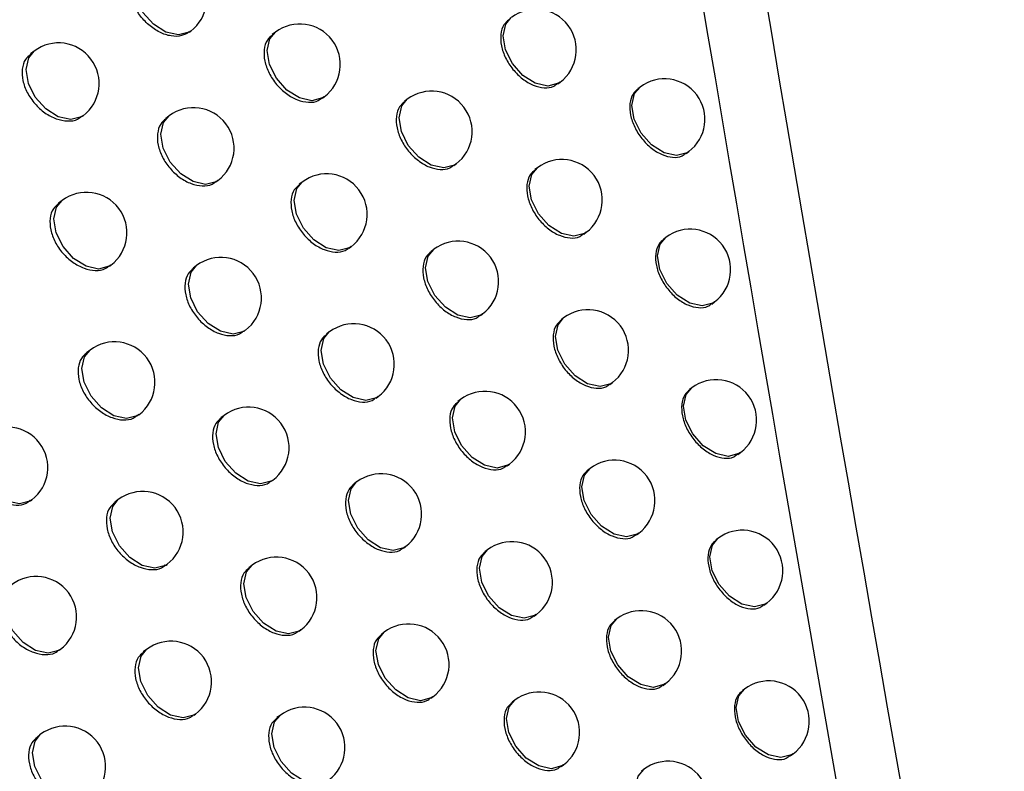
# Model space of a CAD drawing. Header units: millimetres. Extents: x 15231 to 16570, y 10019 to 11489.
# Tile 65 of 206: x 16375 to 16387, y 10256 to 10265. Entities that reach past the tile are written whole.
import ezdxf

# ---------------------------------------------------------------- set-up
doc = ezdxf.new("R2010")
doc.units = ezdxf.units.MM

msp = doc.modelspace()

# ---------------------------------------------------------------- linework, layer by layer
at = {"color": 7, "linetype": 'Continuous', "lineweight": 25}
for p, q in [((16377.235, 10265.061), (16377.253, 10265.074)), ((16378.299, 10265.06), (16378.26, 10265.031)), ((16375.322, 10264.826), (16375.276, 10264.792)), ((16381.784, 10264.421), (16381.813, 10264.443)), ((16382.799, 10264.383), (16382.771, 10264.363)), ((16378.879, 10264.245), (16378.901, 10264.262)), ((16379.926, 10264.231), (16379.891, 10264.205)), ((16375.909, 10264.017), (16375.924, 10264.028)), ((16376.986, 10264.026), (16376.945, 10263.995)), ((16383.368, 10263.561), (16383.401, 10263.585)), ((16380.502, 10263.414), (16380.528, 10263.433)), ((16381.532, 10263.387), (16381.501, 10263.364)), ((16377.57, 10263.214), (16377.589, 10263.228)), ((16378.63, 10263.21), (16378.593, 10263.182)), ((16375.665, 10262.982), (16375.62, 10262.948)), ((16382.104, 10262.566), (16382.134, 10262.589)), ((16383.117, 10262.527), (16383.09, 10262.507)), ((16379.21, 10262.395), (16379.233, 10262.412)), ((16380.253, 10262.379), (16380.219, 10262.353)), ((16376.252, 10262.172), (16376.267, 10262.184)), ((16377.325, 10262.178), (16377.284, 10262.147)), ((16383.686, 10261.703), (16383.719, 10261.729)), ((16380.829, 10261.561), (16380.856, 10261.581)), ((16381.855, 10261.532), (16381.826, 10261.509)), ((16377.908, 10261.365), (16377.927, 10261.38)), ((16378.964, 10261.359), (16378.928, 10261.331)), ((16376.01, 10261.136), (16375.967, 10261.103)), ((16382.428, 10260.711), (16382.458, 10260.733)), ((16383.437, 10260.669), (16383.411, 10260.649)), ((16379.544, 10260.543), (16379.567, 10260.561)), ((16380.584, 10260.525), (16380.55, 10260.5)), ((16376.596, 10260.325), (16376.613, 10260.338)), ((16377.666, 10260.329), (16377.626, 10260.299)), ((16384.006, 10259.845), (16384.04, 10259.871)), ((16381.159, 10259.706), (16381.186, 10259.727)), ((16382.182, 10259.675), (16382.153, 10259.653)), ((16378.248, 10259.515), (16378.269, 10259.531)), ((16379.301, 10259.507), (16379.265, 10259.48)), ((16375.276, 10259.275), (16375.29, 10259.286)), ((16376.359, 10259.289), (16376.316, 10259.256)), ((16382.754, 10258.854), (16382.785, 10258.877)), ((16379.88, 10258.69), (16379.904, 10258.709)), ((16383.761, 10258.81), (16383.735, 10258.791)), ((16380.917, 10258.67), (16380.884, 10258.645)), ((16376.943, 10258.477), (16376.961, 10258.49)), ((16378.01, 10258.478), (16377.971, 10258.449)), ((16384.329, 10257.986), (16384.363, 10258.012)), ((16381.491, 10257.85), (16381.519, 10257.871)), ((16382.512, 10257.817), (16382.483, 10257.795)), ((16378.591, 10257.664), (16378.612, 10257.68)), ((16379.641, 10257.653), (16379.606, 10257.626)), ((16375.631, 10257.429), (16375.645, 10257.44)), ((16376.709, 10257.44), (16376.667, 10257.408)), ((16383.083, 10256.995), (16383.114, 10257.019)), ((16384.087, 10256.95), (16384.062, 10256.931)), ((16380.218, 10256.836), (16380.243, 10256.855)), ((16381.252, 10256.813), (16381.221, 10256.789)), ((16377.293, 10256.628), (16377.312, 10256.642)), ((16378.356, 10256.626), (16378.318, 10256.598)), ((16375.4, 10256.392), (16375.356, 10256.358)), ((16384.654, 10256.125), (16384.69, 10256.152)), ((16381.826, 10255.993), (16381.855, 10256.015)), ((16382.844, 10255.958), (16382.816, 10255.937))]:
    msp.add_line(p, q, dxfattribs=at)
at = {"color": 7, "linetype": 'Continuous', "lineweight": 25, "flags": 128}
for points in [[(16377.253, 10265.074), (16377.232, 10265.06), (16377.101, 10265.026), (16376.947, 10265.061), (16376.793, 10265.158), (16376.664, 10265.303), (16376.579, 10265.474), (16376.55, 10265.645), (16376.583, 10265.79), (16376.651, 10265.872)], [(16381.813, 10264.443), (16381.792, 10264.429), (16381.66, 10264.395), (16381.506, 10264.43), (16381.353, 10264.527), (16381.224, 10264.672), (16381.138, 10264.843), (16381.11, 10265.014), (16381.142, 10265.158), (16381.21, 10265.241)], [(16378.901, 10264.262), (16378.88, 10264.248), (16378.749, 10264.214), (16378.595, 10264.248), (16378.441, 10264.345), (16378.312, 10264.491), (16378.227, 10264.662), (16378.198, 10264.832), (16378.231, 10264.977), (16378.299, 10265.06)], [(16375.924, 10264.028), (16375.903, 10264.014), (16375.772, 10263.98), (16375.618, 10264.015), (16375.465, 10264.112), (16375.335, 10264.257), (16375.25, 10264.428), (16375.221, 10264.599), (16375.254, 10264.743), (16375.322, 10264.826)], [(16383.401, 10263.585), (16383.38, 10263.571), (16383.249, 10263.538), (16383.095, 10263.572), (16382.941, 10263.669), (16382.812, 10263.814), (16382.727, 10263.985), (16382.698, 10264.156), (16382.731, 10264.301), (16382.799, 10264.383)], [(16380.528, 10263.433), (16380.507, 10263.419), (16380.376, 10263.386), (16380.222, 10263.42), (16380.068, 10263.517), (16379.939, 10263.662), (16379.854, 10263.833), (16379.825, 10264.004), (16379.858, 10264.149), (16379.926, 10264.231)], [(16377.589, 10263.228), (16377.568, 10263.214), (16377.437, 10263.18), (16377.282, 10263.215), (16377.129, 10263.312), (16377, 10263.457), (16376.915, 10263.628), (16376.886, 10263.799), (16376.919, 10263.943), (16376.986, 10264.026)], [(16382.134, 10262.589), (16382.113, 10262.575), (16381.982, 10262.541), (16381.828, 10262.576), (16381.674, 10262.673), (16381.545, 10262.818), (16381.46, 10262.989), (16381.431, 10263.16), (16381.464, 10263.304), (16381.532, 10263.387)], [(16379.233, 10262.412), (16379.212, 10262.398), (16379.08, 10262.364), (16378.926, 10262.399), (16378.773, 10262.496), (16378.644, 10262.641), (16378.558, 10262.812), (16378.53, 10262.983), (16378.562, 10263.128), (16378.63, 10263.21)], [(16376.267, 10262.184), (16376.247, 10262.17), (16376.115, 10262.136), (16375.961, 10262.17), (16375.808, 10262.267), (16375.678, 10262.413), (16375.593, 10262.584), (16375.564, 10262.754), (16375.597, 10262.899), (16375.665, 10262.982)], [(16383.719, 10261.729), (16383.698, 10261.715), (16383.567, 10261.681), (16383.413, 10261.715), (16383.259, 10261.813), (16383.13, 10261.958), (16383.045, 10262.129), (16383.016, 10262.3), (16383.049, 10262.444), (16383.117, 10262.527)], [(16380.856, 10261.581), (16380.835, 10261.567), (16380.703, 10261.533), (16380.549, 10261.567), (16380.396, 10261.664), (16380.267, 10261.81), (16380.181, 10261.981), (16380.153, 10262.151), (16380.185, 10262.296), (16380.253, 10262.379)], [(16377.927, 10261.38), (16377.907, 10261.366), (16377.775, 10261.332), (16377.621, 10261.367), (16377.468, 10261.464), (16377.338, 10261.609), (16377.253, 10261.78), (16377.224, 10261.951), (16377.257, 10262.096), (16377.325, 10262.178)], [(16382.458, 10260.733), (16382.437, 10260.72), (16382.306, 10260.686), (16382.151, 10260.72), (16381.998, 10260.817), (16381.869, 10260.963), (16381.784, 10261.134), (16381.755, 10261.304), (16381.788, 10261.449), (16381.855, 10261.532)], [(16379.567, 10260.561), (16379.546, 10260.547), (16379.415, 10260.513), (16379.26, 10260.548), (16379.107, 10260.645), (16378.978, 10260.79), (16378.893, 10260.961), (16378.864, 10261.132), (16378.897, 10261.277), (16378.964, 10261.359)], [(16376.613, 10260.338), (16376.592, 10260.324), (16376.461, 10260.29), (16376.306, 10260.325), (16376.153, 10260.422), (16376.024, 10260.567), (16375.939, 10260.738), (16375.91, 10260.909), (16375.943, 10261.053), (16376.01, 10261.136)], [(16384.04, 10259.871), (16384.019, 10259.857), (16383.887, 10259.823), (16383.733, 10259.858), (16383.58, 10259.955), (16383.451, 10260.1), (16383.365, 10260.271), (16383.337, 10260.442), (16383.369, 10260.586), (16383.437, 10260.669)], [(16381.186, 10259.727), (16381.165, 10259.713), (16381.034, 10259.679), (16380.88, 10259.713), (16380.726, 10259.811), (16380.597, 10259.956), (16380.512, 10260.127), (16380.483, 10260.298), (16380.516, 10260.442), (16380.584, 10260.525)], [(16378.269, 10259.531), (16378.248, 10259.517), (16378.116, 10259.483), (16377.962, 10259.518), (16377.809, 10259.615), (16377.679, 10259.76), (16377.594, 10259.931), (16377.566, 10260.102), (16377.598, 10260.246), (16377.666, 10260.329)], [(16375.29, 10259.286), (16375.269, 10259.272), (16375.138, 10259.238), (16374.984, 10259.272), (16374.83, 10259.37), (16374.701, 10259.515), (16374.616, 10259.686), (16374.587, 10259.857), (16374.62, 10260.001), (16374.688, 10260.084)], [(16382.785, 10258.877), (16382.764, 10258.863), (16382.632, 10258.829), (16382.478, 10258.864), (16382.325, 10258.961), (16382.196, 10259.106), (16382.11, 10259.277), (16382.082, 10259.448), (16382.114, 10259.592), (16382.182, 10259.675)], [(16379.904, 10258.709), (16379.883, 10258.695), (16379.751, 10258.661), (16379.597, 10258.695), (16379.444, 10258.793), (16379.315, 10258.938), (16379.229, 10259.109), (16379.201, 10259.28), (16379.233, 10259.424), (16379.301, 10259.507)], [(16376.961, 10258.49), (16376.94, 10258.476), (16376.809, 10258.443), (16376.655, 10258.477), (16376.501, 10258.574), (16376.372, 10258.72), (16376.287, 10258.891), (16376.258, 10259.061), (16376.291, 10259.206), (16376.359, 10259.289)], [(16384.363, 10258.012), (16384.342, 10257.998), (16384.211, 10257.964), (16384.057, 10257.999), (16383.903, 10258.096), (16383.774, 10258.241), (16383.689, 10258.412), (16383.66, 10258.583), (16383.693, 10258.727), (16383.761, 10258.81)], [(16381.519, 10257.871), (16381.498, 10257.857), (16381.367, 10257.824), (16381.213, 10257.858), (16381.059, 10257.955), (16380.93, 10258.1), (16380.845, 10258.271), (16380.816, 10258.442), (16380.849, 10258.587), (16380.917, 10258.67)], [(16378.612, 10257.68), (16378.591, 10257.666), (16378.46, 10257.633), (16378.306, 10257.667), (16378.152, 10257.764), (16378.023, 10257.909), (16377.938, 10258.08), (16377.909, 10258.251), (16377.942, 10258.396), (16378.01, 10258.478)], [(16375.645, 10257.44), (16375.624, 10257.426), (16375.493, 10257.393), (16375.339, 10257.427), (16375.185, 10257.524), (16375.056, 10257.669), (16374.971, 10257.84), (16374.942, 10258.011), (16374.975, 10258.156), (16375.043, 10258.239)], [(16383.114, 10257.019), (16383.093, 10257.005), (16382.962, 10256.971), (16382.808, 10257.006), (16382.654, 10257.103), (16382.525, 10257.248), (16382.44, 10257.419), (16382.411, 10257.59), (16382.444, 10257.735), (16382.512, 10257.817)], [(16380.243, 10256.855), (16380.223, 10256.841), (16380.091, 10256.807), (16379.937, 10256.842), (16379.784, 10256.939), (16379.654, 10257.084), (16379.569, 10257.255), (16379.54, 10257.426), (16379.573, 10257.571), (16379.641, 10257.653)], [(16377.312, 10256.642), (16377.291, 10256.628), (16377.159, 10256.594), (16377.005, 10256.629), (16376.852, 10256.726), (16376.723, 10256.871), (16376.637, 10257.042), (16376.609, 10257.213), (16376.641, 10257.357), (16376.709, 10257.44)], [(16384.69, 10256.152), (16384.669, 10256.138), (16384.537, 10256.104), (16384.383, 10256.138), (16384.23, 10256.235), (16384.101, 10256.381), (16384.015, 10256.552), (16383.987, 10256.722), (16384.019, 10256.867), (16384.087, 10256.95)], [(16381.855, 10256.015), (16381.834, 10256.001), (16381.703, 10255.967), (16381.548, 10256.002), (16381.395, 10256.099), (16381.266, 10256.244), (16381.18, 10256.415), (16381.152, 10256.586), (16381.184, 10256.731), (16381.252, 10256.813)], [(16378.958, 10255.828), (16378.937, 10255.814), (16378.806, 10255.781), (16378.652, 10255.815), (16378.499, 10255.912), (16378.369, 10256.057), (16378.284, 10256.228), (16378.255, 10256.399), (16378.288, 10256.544), (16378.356, 10256.626)], [(16376.003, 10255.594), (16375.982, 10255.58), (16375.85, 10255.546), (16375.696, 10255.581), (16375.543, 10255.678), (16375.414, 10255.823), (16375.328, 10255.994), (16375.3, 10256.165), (16375.332, 10256.309), (16375.4, 10256.392)], [(16383.447, 10255.16), (16383.426, 10255.146), (16383.294, 10255.112), (16383.14, 10255.147), (16382.987, 10255.244), (16382.858, 10255.389), (16382.772, 10255.56), (16382.744, 10255.731), (16382.776, 10255.876), (16382.844, 10255.958)]]:
    msp.add_lwpolyline(points, dxfattribs=at)
at = {"color": 7, "linetype": 'Continuous', "lineweight": 25}
for centre in [(16376.952, 10265.473), (16381.512, 10264.842), (16378.6, 10264.661), (16375.623, 10264.427), (16383.1, 10263.984), (16380.227, 10263.832), (16377.288, 10263.627), (16381.833, 10262.988), (16378.931, 10262.811), (16375.966, 10262.583), (16383.418, 10262.128), (16380.554, 10261.98), (16377.626, 10261.779), (16382.157, 10261.133), (16379.266, 10260.96), (16376.312, 10260.737), (16383.738, 10260.27), (16380.885, 10260.126), (16377.967, 10259.93), (16374.989, 10259.685), (16382.483, 10259.276), (16379.603, 10259.108), (16376.66, 10258.89), (16384.062, 10258.411), (16381.218, 10258.27), (16378.311, 10258.079), (16375.344, 10257.84), (16382.813, 10257.418), (16379.942, 10257.254), (16377.01, 10257.041), (16384.388, 10256.551), (16381.554, 10256.414), (16378.657, 10256.227), (16375.702, 10255.993), (16383.145, 10255.559)]:
    msp.add_arc(centre, 0.5, 307.0492, 127.0492, dxfattribs=at)
for points, knots in [([(16386.844, 10343.726), (16386.922, 10342.738), (16387.08, 10340.762), (16387.325, 10337.794), (16387.576, 10334.823), (16387.836, 10331.849), (16388.102, 10328.872), (16388.376, 10325.891), (16388.657, 10322.908), (16388.945, 10319.921), (16389.24, 10316.931), (16389.543, 10313.938), (16389.853, 10310.942), (16390.171, 10307.943), (16390.495, 10304.941), (16390.827, 10301.935), (16391.166, 10298.926), (16391.628, 10294.909), (16392.224, 10289.878), (16392.967, 10283.829), (16393.74, 10277.77), (16394.542, 10271.7), (16395.372, 10265.62), (16396.232, 10259.53), (16397.118, 10253.429), (16397.734, 10249.354), (16398.041, 10247.316)], [0, 0, 0, 0, 0.031233, 0.062465, 0.093696, 0.124926, 0.156156, 0.187386, 0.218616, 0.249847, 0.281078, 0.31231, 0.343544, 0.374779, 0.406016, 0.437255, 0.468497, 0.499741, 0.56229, 0.624831, 0.687364, 0.749893, 0.812419, 0.874944, 0.93747, 1, 1, 1, 1]), ([(16376.53, 10312.237), (16377.966, 10301.399), (16379.546, 10290.479), (16383.01, 10268.486), (16384.891, 10257.424), (16386.928, 10246.301)], [0, 0, 0, 0, 0.5, 0.5, 1, 1, 1, 1]), ([(16377.234, 10265.063), (16377.204, 10265.045), (16377.141, 10265.006), (16377.011, 10265.006), (16376.869, 10265.052), (16376.732, 10265.145), (16376.616, 10265.271), (16376.535, 10265.418), (16376.498, 10265.569), (16376.51, 10265.704), (16376.551, 10265.797), (16376.598, 10265.826), (16376.612, 10265.835)], [0, 0, 0, 0, 0.095879, 0.203238, 0.310728, 0.418314, 0.525909, 0.633412, 0.740758, 0.847956, 0.955096, 1, 1, 1, 1]), ([(16381.182, 10265.214), (16381.159, 10265.195), (16381.108, 10265.151), (16381.075, 10265.036), (16381.081, 10264.893), (16381.134, 10264.74), (16381.226, 10264.597), (16381.346, 10264.479), (16381.482, 10264.398), (16381.617, 10264.367), (16381.722, 10264.377), (16381.765, 10264.414), (16381.78, 10264.427)], [0, 0, 0, 0, 0.0851771, 0.1925512, 0.2999249, 0.4073003, 0.5146788, 0.6220585, 0.7294358, 0.836809, 0.9441804, 1, 1, 1, 1]), ([(16378.263, 10265.027), (16378.24, 10265.007), (16378.187, 10264.963), (16378.153, 10264.847), (16378.16, 10264.704), (16378.214, 10264.553), (16378.308, 10264.411), (16378.431, 10264.295), (16378.57, 10264.217), (16378.708, 10264.188), (16378.816, 10264.2), (16378.86, 10264.238), (16378.875, 10264.251)], [0, 0, 0, 0, 0.085252, 0.192585, 0.29986, 0.407129, 0.514445, 0.621837, 0.729292, 0.836766, 0.944213, 1, 1, 1, 1]), ([(16375.279, 10264.788), (16375.255, 10264.768), (16375.201, 10264.723), (16375.167, 10264.606), (16375.174, 10264.463), (16375.229, 10264.313), (16375.324, 10264.173), (16375.451, 10264.059), (16375.593, 10263.983), (16375.734, 10263.957), (16375.845, 10263.97), (16375.89, 10264.009), (16375.905, 10264.022)], [0, 0, 0, 0, 0.085362, 0.192601, 0.299645, 0.40665, 0.513794, 0.621181, 0.728796, 0.836519, 0.944191, 1, 1, 1, 1]), ([(16382.774, 10264.359), (16382.752, 10264.34), (16382.701, 10264.297), (16382.668, 10264.182), (16382.675, 10264.039), (16382.727, 10263.886), (16382.818, 10263.742), (16382.937, 10263.622), (16383.071, 10263.541), (16383.203, 10263.508), (16383.307, 10263.517), (16383.35, 10263.554), (16383.364, 10263.566)], [0, 0, 0, 0, 0.085143, 0.192521, 0.29989, 0.407253, 0.514612, 0.621972, 0.729341, 0.836724, 0.944123, 1, 1, 1, 1]), ([(16379.894, 10264.202), (16379.871, 10264.182), (16379.819, 10264.138), (16379.785, 10264.023), (16379.792, 10263.88), (16379.845, 10263.728), (16379.938, 10263.585), (16380.06, 10263.468), (16380.198, 10263.388), (16380.333, 10263.358), (16380.44, 10263.369), (16380.483, 10263.407), (16380.498, 10263.419)], [0, 0, 0, 0, 0.085208, 0.192569, 0.299916, 0.407263, 0.514628, 0.622017, 0.729419, 0.836819, 0.944205, 1, 1, 1, 1]), ([(16376.948, 10263.991), (16376.924, 10263.971), (16376.871, 10263.926), (16376.837, 10263.81), (16376.843, 10263.667), (16376.898, 10263.516), (16376.993, 10263.375), (16377.117, 10263.26), (16377.258, 10263.183), (16377.397, 10263.155), (16377.506, 10263.168), (16377.551, 10263.206), (16377.566, 10263.219)], [0, 0, 0, 0, 0.085294, 0.192593, 0.299783, 0.406954, 0.514206, 0.621597, 0.729111, 0.836677, 0.944207, 1, 1, 1, 1]), ([(16381.504, 10263.36), (16381.481, 10263.341), (16381.43, 10263.298), (16381.397, 10263.183), (16381.403, 10263.039), (16381.456, 10262.887), (16381.547, 10262.743), (16381.668, 10262.625), (16381.804, 10262.544), (16381.938, 10262.513), (16382.043, 10262.522), (16382.086, 10262.56), (16382.1, 10262.572)], [0, 0, 0, 0, 0.085171, 0.192547, 0.299923, 0.4073, 0.514678, 0.622055, 0.729429, 0.836801, 0.944174, 1, 1, 1, 1]), ([(16378.596, 10263.178), (16378.572, 10263.159), (16378.52, 10263.114), (16378.486, 10262.998), (16378.492, 10262.855), (16378.546, 10262.704), (16378.64, 10262.562), (16378.763, 10262.445), (16378.902, 10262.367), (16379.039, 10262.338), (16379.147, 10262.35), (16379.191, 10262.388), (16379.206, 10262.401)], [0, 0, 0, 0, 0.085242, 0.192582, 0.299875, 0.407163, 0.514491, 0.621882, 0.729324, 0.83678, 0.944212, 1, 1, 1, 1]), ([(16375.623, 10262.944), (16375.599, 10262.924), (16375.546, 10262.879), (16375.511, 10262.763), (16375.518, 10262.62), (16375.573, 10262.469), (16375.668, 10262.329), (16375.794, 10262.215), (16375.936, 10262.139), (16376.077, 10262.112), (16376.187, 10262.125), (16376.232, 10262.164), (16376.247, 10262.177)], [0, 0, 0, 0, 0.085343, 0.192598, 0.29968, 0.406727, 0.513898, 0.621285, 0.728874, 0.836557, 0.944193, 1, 1, 1, 1]), ([(16383.093, 10262.503), (16383.07, 10262.484), (16383.019, 10262.441), (16382.987, 10262.326), (16382.993, 10262.183), (16383.045, 10262.03), (16383.136, 10261.886), (16383.255, 10261.766), (16383.389, 10261.684), (16383.521, 10261.652), (16383.625, 10261.66), (16383.667, 10261.697), (16383.681, 10261.709)], [0, 0, 0, 0, 0.085139, 0.192516, 0.299881, 0.407238, 0.51459, 0.621947, 0.729316, 0.836705, 0.944112, 1, 1, 1, 1]), ([(16380.222, 10262.35), (16380.199, 10262.33), (16380.147, 10262.286), (16380.114, 10262.171), (16380.12, 10262.028), (16380.174, 10261.876), (16380.266, 10261.733), (16380.388, 10261.615), (16380.525, 10261.536), (16380.661, 10261.506), (16380.767, 10261.516), (16380.81, 10261.553), (16380.825, 10261.566)], [0, 0, 0, 0, 0.0852, 0.192566, 0.299921, 0.407277, 0.514647, 0.622034, 0.729429, 0.83682, 0.944201, 1, 1, 1, 1]), ([(16377.287, 10262.144), (16377.264, 10262.124), (16377.21, 10262.079), (16377.176, 10261.963), (16377.183, 10261.82), (16377.237, 10261.669), (16377.332, 10261.528), (16377.456, 10261.412), (16377.597, 10261.335), (16377.735, 10261.307), (16377.844, 10261.32), (16377.888, 10261.358), (16377.904, 10261.371)], [0, 0, 0, 0, 0.085281, 0.19259, 0.299806, 0.407006, 0.514276, 0.621667, 0.729164, 0.836702, 0.944207, 1, 1, 1, 1]), ([(16381.829, 10261.505), (16381.806, 10261.486), (16381.754, 10261.443), (16381.722, 10261.328), (16381.728, 10261.185), (16381.781, 10261.032), (16381.872, 10260.888), (16381.992, 10260.77), (16382.128, 10260.689), (16382.261, 10260.657), (16382.366, 10260.667), (16382.409, 10260.704), (16382.424, 10260.716)], [0, 0, 0, 0, 0.085166, 0.192543, 0.29992, 0.407296, 0.514673, 0.622047, 0.729419, 0.836791, 0.944166, 1, 1, 1, 1]), ([(16378.931, 10261.328), (16378.907, 10261.308), (16378.855, 10261.264), (16378.821, 10261.148), (16378.828, 10261.005), (16378.881, 10260.853), (16378.975, 10260.711), (16379.097, 10260.595), (16379.236, 10260.516), (16379.373, 10260.487), (16379.48, 10260.498), (16379.524, 10260.536), (16379.539, 10260.549)], [0, 0, 0, 0, 0.085232, 0.192578, 0.299887, 0.407193, 0.514532, 0.621922, 0.729353, 0.836792, 0.944211, 1, 1, 1, 1]), ([(16375.97, 10261.099), (16375.946, 10261.079), (16375.892, 10261.034), (16375.858, 10260.918), (16375.865, 10260.775), (16375.919, 10260.624), (16376.015, 10260.484), (16376.14, 10260.369), (16376.282, 10260.293), (16376.422, 10260.266), (16376.532, 10260.279), (16376.577, 10260.318), (16376.592, 10260.331)], [0, 0, 0, 0, 0.0853262, 0.1925953, 0.2997115, 0.406798, 0.5139938, 0.6213813, 0.7289462, 0.8365922, 0.9441956, 1, 1, 1, 1]), ([(16383.414, 10260.646), (16383.392, 10260.627), (16383.341, 10260.584), (16383.308, 10260.469), (16383.315, 10260.326), (16383.367, 10260.173), (16383.457, 10260.028), (16383.576, 10259.909), (16383.709, 10259.826), (16383.841, 10259.794), (16383.945, 10259.802), (16383.987, 10259.838), (16384.001, 10259.851)], [0, 0, 0, 0, 0.085135, 0.192511, 0.299871, 0.40722, 0.514566, 0.621918, 0.729289, 0.836685, 0.944102, 1, 1, 1, 1]), ([(16380.553, 10260.496), (16380.531, 10260.477), (16380.479, 10260.433), (16380.445, 10260.318), (16380.452, 10260.175), (16380.505, 10260.022), (16380.597, 10259.879), (16380.718, 10259.762), (16380.855, 10259.682), (16380.991, 10259.651), (16381.096, 10259.662), (16381.14, 10259.699), (16381.155, 10259.712)], [0, 0, 0, 0, 0.085194, 0.192562, 0.299924, 0.407288, 0.514662, 0.622046, 0.729436, 0.83682, 0.944196, 1, 1, 1, 1]), ([(16377.629, 10260.295), (16377.606, 10260.276), (16377.552, 10260.231), (16377.518, 10260.115), (16377.525, 10259.972), (16377.579, 10259.821), (16377.674, 10259.679), (16377.797, 10259.563), (16377.938, 10259.486), (16378.076, 10259.458), (16378.184, 10259.47), (16378.229, 10259.508), (16378.244, 10259.521)], [0, 0, 0, 0, 0.085268, 0.192587, 0.299826, 0.407053, 0.51434, 0.621731, 0.72921, 0.836724, 0.944208, 1, 1, 1, 1]), ([(16374.644, 10260.045), (16374.62, 10260.025), (16374.566, 10259.979), (16374.531, 10259.863), (16374.538, 10259.72), (16374.593, 10259.57), (16374.689, 10259.43), (16374.815, 10259.316), (16374.959, 10259.241), (16375.1, 10259.215), (16375.211, 10259.229), (16375.256, 10259.268), (16375.272, 10259.281)], [0, 0, 0, 0, 0.08538, 0.192599, 0.299595, 0.406546, 0.513652, 0.621035, 0.728681, 0.836457, 0.94418, 1, 1, 1, 1]), ([(16382.156, 10259.649), (16382.133, 10259.63), (16382.082, 10259.587), (16382.049, 10259.472), (16382.056, 10259.329), (16382.108, 10259.176), (16382.199, 10259.032), (16382.319, 10258.913), (16382.454, 10258.832), (16382.588, 10258.801), (16382.692, 10258.81), (16382.735, 10258.847), (16382.75, 10258.859)], [0, 0, 0, 0, 0.085161, 0.192539, 0.299915, 0.407291, 0.514665, 0.622036, 0.729407, 0.83678, 0.944158, 1, 1, 1, 1]), ([(16379.268, 10259.476), (16379.245, 10259.457), (16379.193, 10259.412), (16379.159, 10259.297), (16379.165, 10259.154), (16379.219, 10259.002), (16379.312, 10258.859), (16379.435, 10258.743), (16379.573, 10258.664), (16379.71, 10258.635), (16379.817, 10258.646), (16379.86, 10258.683), (16379.875, 10258.696)], [0, 0, 0, 0, 0.085223, 0.192575, 0.299898, 0.407218, 0.514567, 0.621956, 0.729376, 0.836802, 0.944209, 1, 1, 1, 1]), ([(16376.319, 10259.253), (16376.295, 10259.233), (16376.241, 10259.188), (16376.207, 10259.072), (16376.214, 10258.929), (16376.268, 10258.778), (16376.363, 10258.637), (16376.488, 10258.522), (16376.63, 10258.446), (16376.77, 10258.418), (16376.879, 10258.431), (16376.924, 10258.47), (16376.939, 10258.483)], [0, 0, 0, 0, 0.08531, 0.192593, 0.299741, 0.406863, 0.514082, 0.62147, 0.729012, 0.836624, 0.944197, 1, 1, 1, 1]), ([(16383.738, 10258.787), (16383.716, 10258.768), (16383.665, 10258.725), (16383.633, 10258.611), (16383.639, 10258.468), (16383.691, 10258.314), (16383.781, 10258.17), (16383.899, 10258.05), (16384.033, 10257.967), (16384.165, 10257.934), (16384.268, 10257.943), (16384.31, 10257.979), (16384.324, 10257.991)], [0, 0, 0, 0, 0.085131, 0.192507, 0.29986, 0.407201, 0.514539, 0.621887, 0.72926, 0.836663, 0.94409, 1, 1, 1, 1]), ([(16380.887, 10258.642), (16380.864, 10258.622), (16380.813, 10258.579), (16380.779, 10258.463), (16380.786, 10258.32), (16380.839, 10258.168), (16380.931, 10258.024), (16381.052, 10257.907), (16381.189, 10257.826), (16381.323, 10257.796), (16381.429, 10257.806), (16381.472, 10257.843), (16381.487, 10257.856)], [0, 0, 0, 0, 0.085187, 0.192558, 0.299926, 0.407295, 0.514672, 0.622054, 0.729439, 0.836818, 0.944192, 1, 1, 1, 1]), ([(16377.974, 10258.445), (16377.95, 10258.426), (16377.897, 10258.381), (16377.863, 10258.265), (16377.87, 10258.122), (16377.924, 10257.971), (16378.018, 10257.829), (16378.142, 10257.713), (16378.281, 10257.635), (16378.419, 10257.607), (16378.527, 10257.619), (16378.572, 10257.657), (16378.587, 10257.67)], [0, 0, 0, 0, 0.085257, 0.192584, 0.299845, 0.407095, 0.514398, 0.621788, 0.729252, 0.836744, 0.944208, 1, 1, 1, 1]), ([(16375, 10258.201), (16374.976, 10258.18), (16374.922, 10258.135), (16374.887, 10258.018), (16374.894, 10257.876), (16374.949, 10257.725), (16375.045, 10257.585), (16375.171, 10257.471), (16375.314, 10257.396), (16375.455, 10257.369), (16375.566, 10257.383), (16375.611, 10257.422), (16375.626, 10257.435)], [0, 0, 0, 0, 0.08536, 0.192597, 0.299633, 0.406629, 0.513765, 0.621148, 0.728767, 0.836499, 0.944183, 1, 1, 1, 1]), ([(16382.486, 10257.792), (16382.464, 10257.773), (16382.412, 10257.73), (16382.38, 10257.615), (16382.386, 10257.472), (16382.438, 10257.319), (16382.529, 10257.175), (16382.649, 10257.056), (16382.784, 10256.974), (16382.917, 10256.942), (16383.021, 10256.952), (16383.064, 10256.988), (16383.079, 10257.001)], [0, 0, 0, 0, 0.085157, 0.192534, 0.29991, 0.407282, 0.514653, 0.622022, 0.729391, 0.836766, 0.94415, 1, 1, 1, 1]), ([(16379.609, 10257.623), (16379.585, 10257.603), (16379.533, 10257.559), (16379.499, 10257.444), (16379.506, 10257.301), (16379.559, 10257.149), (16379.652, 10257.006), (16379.775, 10256.889), (16379.913, 10256.81), (16380.049, 10256.781), (16380.156, 10256.792), (16380.199, 10256.829), (16380.214, 10256.842)], [0, 0, 0, 0, 0.0852151, 0.1925721, 0.2999067, 0.4072405, 0.5145967, 0.621985, 0.729396, 0.8368091, 0.9442065, 1, 1, 1, 1]), ([(16376.67, 10257.405), (16376.646, 10257.385), (16376.593, 10257.34), (16376.559, 10257.224), (16376.565, 10257.081), (16376.62, 10256.93), (16376.715, 10256.789), (16376.839, 10256.674), (16376.981, 10256.597), (16377.12, 10256.569), (16377.229, 10256.582), (16377.274, 10256.62), (16377.289, 10256.634)], [0, 0, 0, 0, 0.085296, 0.19259, 0.299767, 0.406922, 0.514163, 0.62155, 0.729073, 0.836654, 0.944199, 1, 1, 1, 1]), ([(16384.065, 10256.927), (16384.043, 10256.908), (16383.992, 10256.866), (16383.96, 10256.751), (16383.966, 10256.608), (16384.018, 10256.455), (16384.108, 10256.31), (16384.226, 10256.19), (16384.359, 10256.107), (16384.491, 10256.074), (16384.594, 10256.082), (16384.636, 10256.118), (16384.65, 10256.131)], [0, 0, 0, 0, 0.085127, 0.192502, 0.299849, 0.40718, 0.514509, 0.621854, 0.729229, 0.836641, 0.944079, 1, 1, 1, 1]), ([(16381.224, 10256.786), (16381.201, 10256.766), (16381.149, 10256.723), (16381.116, 10256.608), (16381.122, 10256.464), (16381.175, 10256.312), (16381.267, 10256.168), (16381.388, 10256.05), (16381.524, 10255.97), (16381.659, 10255.939), (16381.764, 10255.949), (16381.807, 10255.986), (16381.822, 10255.999)], [0, 0, 0, 0, 0.085181, 0.192555, 0.299926, 0.4073, 0.514677, 0.622058, 0.729438, 0.836814, 0.944186, 1, 1, 1, 1]), ([(16378.321, 10256.594), (16378.297, 10256.574), (16378.244, 10256.53), (16378.21, 10256.414), (16378.217, 10256.271), (16378.271, 10256.119), (16378.365, 10255.978), (16378.488, 10255.861), (16378.628, 10255.783), (16378.765, 10255.755), (16378.873, 10255.766), (16378.917, 10255.804), (16378.932, 10255.817)], [0, 0, 0, 0, 0.085246, 0.192581, 0.299861, 0.407132, 0.514449, 0.621838, 0.729289, 0.836761, 0.944208, 1, 1, 1, 1]), ([(16375.359, 10256.354), (16375.335, 10256.334), (16375.281, 10256.289), (16375.246, 10256.173), (16375.253, 10256.03), (16375.308, 10255.879), (16375.403, 10255.739), (16375.529, 10255.625), (16375.672, 10255.549), (16375.812, 10255.522), (16375.922, 10255.536), (16375.968, 10255.574), (16375.983, 10255.588)], [0, 0, 0, 0, 0.085342, 0.192594, 0.299669, 0.406707, 0.51387, 0.621254, 0.728846, 0.836538, 0.944186, 1, 1, 1, 1])]:
    msp.add_open_spline(points, degree=3, knots=knots, dxfattribs=at)
for points in [[(16387.242, 10248.939), (16382.935, 10272.71), (16379.344, 10296.169), (16376.414, 10319.284)], [(16393.488, 10246.127), (16389.818, 10270.079), (16386.806, 10293.802), (16384.455, 10317.248)]]:
    msp.add_open_spline(points, degree=3, dxfattribs=at)

doc.saveas('drawing.dxf')
